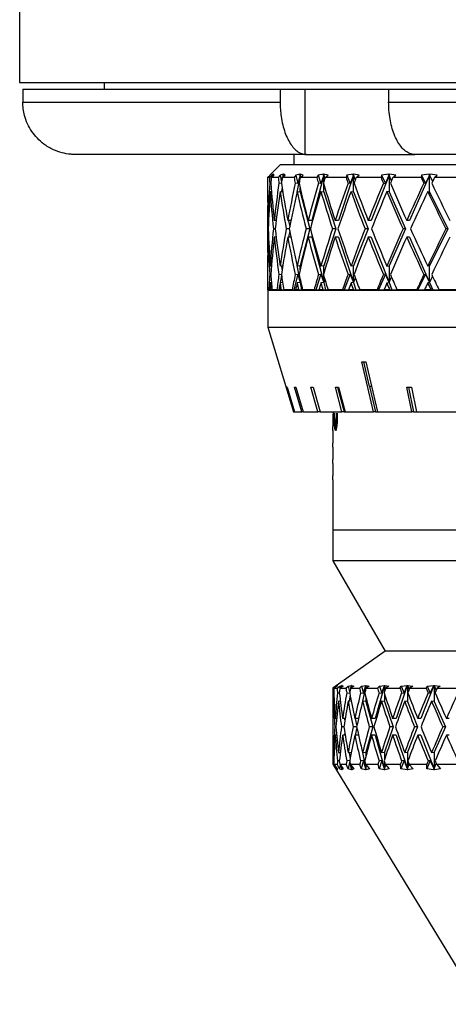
# Model space of a CAD drawing. Header units: inches. Extents: x 1.7 to 32.8, y 1.3 to 21.1.
# Tile 37 of 54: x 19.9 to 20.9, y 7.9 to 10.3. Entities that reach past the tile are written whole.
import ezdxf

# ---------------------------------------------------------------- set-up
doc = ezdxf.new("R2010")
doc.units = ezdxf.units.IN
doc.header["$MEASUREMENT"] = 0

msp = doc.modelspace()

# ---------------------------------------------------------------- linework, layer by layer
at = {"color": 7, "linetype": 'Continuous', "lineweight": 25}
for p, q in [((19.9199, 10.6614), (19.9199, 10.1544)), ((19.9199, 10.1544), (22.9199, 10.1544)), ((19.9275, 10.1384), (19.9275, 10.1074)), ((19.9275, 10.1384), (20.5438, 10.1384)), ((20.1224, 10.1544), (20.1224, 10.1384)), ((20.5438, 10.1384), (20.5438, 10.1074)), ((20.5438, 10.1384), (20.6025, 10.1384)), ((20.6025, 10.1384), (20.6025, 9.9826)), ((20.6025, 10.1384), (20.6663, 10.1384)), ((20.6663, 10.1384), (20.8036, 10.1384)), ((20.8036, 10.1384), (20.8036, 10.1074)), ((20.8036, 10.1384), (22.0363, 10.1384)), ((19.9275, 10.1074), (20.5438, 10.1074)), ((20.8036, 10.1074), (22.0363, 10.1074)), ((20.0531, 9.9824), (20.0449, 9.9826)), ((20.6068, 9.9824), (20.0531, 9.9824)), ((20.5762, 9.9824), (20.5762, 9.9584)), ((20.6025, 9.9826), (20.6068, 9.9824)), ((20.6068, 9.9824), (20.8662, 9.9824)), ((20.8662, 9.9824), (20.8623, 9.9826)), ((21.9736, 9.9824), (20.8662, 9.9824)), ((20.5449, 9.9584), (20.5199, 9.9334)), ((20.5449, 9.9584), (22.2949, 9.9584)), ((20.5137, 9.9271), (20.5196, 9.933)), ((20.5137, 9.9271), (20.5137, 9.9005)), ((20.518, 9.9271), (20.5137, 9.9271)), ((20.5235, 9.933), (20.518, 9.9271)), ((20.5196, 9.933), (20.52, 9.9334)), ((20.5225, 9.9271), (20.5289, 9.933)), ((20.539, 9.9271), (20.5225, 9.9271)), ((20.5276, 9.9349), (20.5235, 9.933)), ((20.5235, 9.933), (20.524, 9.9285)), ((20.5278, 9.9349), (20.526, 9.9331)), ((20.526, 9.9331), (20.5276, 9.9349)), ((20.526, 9.9331), (20.5278, 9.9329)), ((20.5278, 9.9329), (20.5277, 9.9319)), ((20.5289, 9.933), (20.5278, 9.9349)), ((20.5278, 9.9349), (20.5278, 9.9329)), ((20.5278, 9.932), (20.5278, 9.9329)), ((20.5278, 9.9329), (20.5278, 9.932)), ((20.5278, 9.9329), (20.5278, 9.932)), ((20.5438, 9.933), (20.539, 9.9271)), ((20.5509, 9.9349), (20.5438, 9.933)), ((20.5438, 9.933), (20.547, 9.9157)), ((20.5488, 9.9271), (20.5556, 9.933)), ((20.5771, 9.9271), (20.5488, 9.9271)), ((20.5515, 9.9349), (20.5495, 9.9331)), ((20.5495, 9.9331), (20.5509, 9.9349)), ((20.5495, 9.9331), (20.5512, 9.9329)), ((20.5512, 9.9329), (20.5504, 9.9285)), ((20.5512, 9.9329), (20.5508, 9.9289)), ((20.5515, 9.9349), (20.5512, 9.9329)), ((20.5512, 9.9292), (20.5512, 9.9329)), ((20.5512, 9.9329), (20.5516, 9.9296)), ((20.5556, 9.933), (20.5515, 9.9349)), ((20.5812, 9.933), (20.5771, 9.9271)), ((20.5911, 9.9349), (20.5812, 9.933)), ((20.5812, 9.933), (20.5864, 9.913)), ((20.5916, 9.9329), (20.5841, 9.8923)), ((20.5916, 9.9329), (20.5864, 9.913)), ((20.592, 9.9349), (20.5899, 9.9331)), ((20.5899, 9.9331), (20.5911, 9.9349)), ((20.5899, 9.9331), (20.5916, 9.9329)), ((20.592, 9.9349), (20.5916, 9.9329)), ((20.5916, 9.9252), (20.5916, 9.9329)), ((20.5916, 9.9329), (20.5926, 9.9276)), ((20.5991, 9.933), (20.592, 9.9349)), ((20.5921, 9.9271), (20.5991, 9.933)), ((20.6317, 9.9271), (20.5921, 9.9271)), ((20.6481, 9.9329), (20.6198, 9.8243)), ((20.6349, 9.933), (20.6317, 9.9271)), ((20.6474, 9.9349), (20.6349, 9.933)), ((20.6349, 9.933), (20.6415, 9.913)), ((20.6481, 9.9329), (20.6415, 9.913)), ((20.6486, 9.9349), (20.6465, 9.9331)), ((20.6465, 9.9331), (20.6474, 9.9349)), ((20.6465, 9.9331), (20.6481, 9.9329)), ((20.6486, 9.9349), (20.6481, 9.9329)), ((20.6481, 9.9162), (20.6481, 9.9329)), ((20.6481, 9.9329), (20.6504, 9.9239)), ((20.6585, 9.933), (20.6486, 9.9349)), ((20.6514, 9.9271), (20.6585, 9.933)), ((20.7016, 9.9271), (20.6514, 9.9271)), ((20.7196, 9.9329), (20.6838, 9.8243)), ((20.7038, 9.933), (20.7016, 9.9271)), ((20.7188, 9.9349), (20.7038, 9.933)), ((20.7038, 9.933), (20.7117, 9.913)), ((20.7196, 9.9329), (20.7117, 9.913)), ((20.7202, 9.9349), (20.7181, 9.9331)), ((20.7181, 9.9331), (20.7188, 9.9349)), ((20.7181, 9.9331), (20.7196, 9.9329)), ((20.7202, 9.9349), (20.7196, 9.9329)), ((20.7196, 9.8929), (20.7196, 9.9329)), ((20.7196, 9.9329), (20.7235, 9.9211)), ((20.7328, 9.933), (20.7202, 9.9349)), ((20.7257, 9.9271), (20.7328, 9.933)), ((20.7854, 9.9271), (20.7257, 9.9271)), ((20.8047, 9.9329), (20.7621, 9.8243)), ((20.7868, 9.933), (20.7854, 9.9271)), ((20.8038, 9.9349), (20.7868, 9.933)), ((20.7868, 9.933), (20.7957, 9.913)), ((20.7957, 9.913), (20.8047, 9.9329)), ((20.8055, 9.9349), (20.8035, 9.9331)), ((20.8035, 9.9331), (20.8038, 9.9349)), ((20.8047, 9.9329), (20.8035, 9.9331)), ((20.8055, 9.9349), (20.8047, 9.9329)), ((20.8047, 9.9329), (20.8047, 9.8929)), ((20.8101, 9.9192), (20.8047, 9.9329)), ((20.8205, 9.933), (20.8055, 9.9349)), ((20.8136, 9.9271), (20.8205, 9.933)), ((20.8817, 9.9271), (20.8136, 9.9271)), ((20.9018, 9.9329), (20.8533, 9.8243)), ((20.882, 9.933), (20.8817, 9.9271)), ((20.9008, 9.9349), (20.882, 9.933)), ((20.882, 9.933), (20.8919, 9.913)), ((20.9018, 9.9329), (20.8919, 9.913)), ((20.9027, 9.9349), (20.9008, 9.9331)), ((20.9008, 9.9331), (20.9008, 9.9349)), ((20.9008, 9.9331), (20.9018, 9.9329)), ((20.9027, 9.9349), (20.9018, 9.9329)), ((20.9018, 9.8929), (20.9018, 9.9329)), ((20.9018, 9.9329), (20.9087, 9.9177)), ((20.9198, 9.933), (20.9027, 9.9349)), ((20.9132, 9.9271), (20.9198, 9.933)), ((20.9884, 9.9271), (20.9132, 9.9271)), ((20.5215, 9.9135), (20.5187, 9.9138)), ((20.5468, 9.9131), (20.5408, 9.9138)), ((20.5482, 9.9045), (20.547, 9.8934)), ((20.5864, 9.913), (20.58, 9.9138)), ((20.5916, 9.8929), (20.5916, 9.9024)), ((20.6415, 9.913), (20.6355, 9.9138)), ((20.6481, 9.8929), (20.6481, 9.9114)), ((20.7117, 9.913), (20.7063, 9.9138)), ((20.791, 9.9138), (20.7957, 9.913)), ((20.8919, 9.913), (20.8879, 9.9138)), ((20.52, 9.8938), (20.5231, 9.8934)), ((20.5437, 9.8938), (20.55, 9.893)), ((20.5844, 9.8938), (20.5916, 9.8929)), ((20.5916, 9.8929), (20.6146, 9.8043)), ((20.6414, 9.8938), (20.6481, 9.8929)), ((20.6481, 9.8929), (20.6772, 9.8043)), ((20.7135, 9.8938), (20.7196, 9.8929)), ((20.7196, 9.8929), (20.7543, 9.8043)), ((20.8047, 9.8929), (20.7994, 9.8938)), ((20.8047, 9.8929), (20.8443, 9.8043)), ((20.8973, 9.8938), (20.9018, 9.8929)), ((20.9018, 9.8929), (20.9455, 9.8043)), ((20.5137, 9.8605), (20.5137, 9.7481)), ((20.5162, 9.8243), (20.5148, 9.8243)), ((20.5319, 9.8043), (20.5276, 9.8043)), ((20.5343, 9.8243), (20.5297, 9.8243)), ((20.5657, 9.8043), (20.5583, 9.8043)), ((20.5697, 9.8243), (20.562, 9.8243)), ((20.564, 9.8243), (20.5667, 9.8095)), ((20.6146, 9.8043), (20.5916, 9.7158)), ((20.6146, 9.8043), (20.6058, 9.8043)), ((20.6198, 9.8243), (20.6109, 9.8243)), ((20.6772, 9.8043), (20.6481, 9.7158)), ((20.6772, 9.8043), (20.6691, 9.8043)), ((20.6838, 9.8243), (20.6756, 9.8243)), ((20.7543, 9.8043), (20.7196, 9.7158)), ((20.7543, 9.8043), (20.747, 9.8043)), ((20.7621, 9.8243), (20.7548, 9.8243)), ((20.8443, 9.8043), (20.8047, 9.7158)), ((20.8443, 9.8043), (20.8381, 9.8043)), ((20.8533, 9.8243), (20.8469, 9.8243)), ((20.9455, 9.8043), (20.9018, 9.7158)), ((20.9455, 9.8043), (20.9404, 9.8043)), ((20.5162, 9.7843), (20.5148, 9.7843)), ((20.5343, 9.7843), (20.5297, 9.7843)), ((20.5697, 9.7843), (20.562, 9.7843)), ((20.5667, 9.7992), (20.564, 9.7843)), ((20.6198, 9.7843), (20.6109, 9.7843)), ((20.6198, 9.7843), (20.6481, 9.6758)), ((20.6838, 9.7843), (20.6756, 9.7843)), ((20.6838, 9.7843), (20.7196, 9.6758)), ((20.7621, 9.7843), (20.7548, 9.7843)), ((20.7621, 9.7843), (20.8047, 9.6758)), ((20.8533, 9.7843), (20.8469, 9.7843)), ((20.8533, 9.7843), (20.9018, 9.6758)), ((20.5231, 9.7152), (20.52, 9.7148)), ((20.55, 9.7156), (20.5437, 9.7148)), ((20.547, 9.7152), (20.5482, 9.7042)), ((20.5841, 9.7164), (20.5916, 9.6758)), ((20.5916, 9.7158), (20.5844, 9.7148)), ((20.5916, 9.7062), (20.5916, 9.7158)), ((20.6481, 9.7158), (20.6414, 9.7148)), ((20.6481, 9.6972), (20.6481, 9.7158)), ((20.7196, 9.7158), (20.7135, 9.7148)), ((20.7196, 9.6758), (20.7196, 9.7158)), ((20.7994, 9.7148), (20.8047, 9.7158)), ((20.8047, 9.7158), (20.8047, 9.6758)), ((20.9018, 9.7158), (20.8973, 9.7148)), ((20.9018, 9.6758), (20.9018, 9.7158)), ((20.5137, 9.7081), (20.5137, 9.6816)), ((20.5187, 9.6948), (20.5215, 9.6952)), ((20.547, 9.693), (20.5406, 9.6584)), ((20.5408, 9.6948), (20.5468, 9.6956)), ((20.5864, 9.6957), (20.5767, 9.6584)), ((20.58, 9.6948), (20.5864, 9.6957)), ((20.5864, 9.6957), (20.5916, 9.6758)), ((20.6415, 9.6957), (20.6292, 9.6584)), ((20.6355, 9.6948), (20.6415, 9.6957)), ((20.6415, 9.6957), (20.6481, 9.6758)), ((20.6481, 9.6758), (20.6481, 9.6925)), ((20.7117, 9.6957), (20.6971, 9.6584)), ((20.7063, 9.6948), (20.7117, 9.6957)), ((20.7117, 9.6957), (20.7196, 9.6758)), ((20.7235, 9.6875), (20.7196, 9.6758)), ((20.7957, 9.6957), (20.779, 9.6584)), ((20.7957, 9.6957), (20.791, 9.6948)), ((20.8047, 9.6758), (20.7957, 9.6957)), ((20.8047, 9.6758), (20.8101, 9.6895)), ((20.8919, 9.6957), (20.8735, 9.6584)), ((20.8879, 9.6948), (20.8919, 9.6957)), ((20.8919, 9.6957), (20.9018, 9.6758)), ((20.9087, 9.691), (20.9018, 9.6758)), ((20.523, 9.6752), (20.52, 9.6748)), ((20.5498, 9.6756), (20.5437, 9.6748)), ((20.5916, 9.6758), (20.5844, 9.6748)), ((20.5916, 9.6758), (20.5916, 9.6835)), ((20.5924, 9.6801), (20.5916, 9.6758)), ((20.5916, 9.6758), (20.5948, 9.6584)), ((20.6481, 9.6758), (20.6414, 9.6748)), ((20.6504, 9.6847), (20.6481, 9.6758)), ((20.6481, 9.6758), (20.6526, 9.6584)), ((20.7196, 9.6758), (20.7135, 9.6748)), ((20.7196, 9.6758), (20.7253, 9.6584)), ((20.7994, 9.6748), (20.8047, 9.6758)), ((20.8047, 9.6758), (20.8115, 9.6584)), ((20.9018, 9.6758), (20.8973, 9.6748)), ((20.9018, 9.6758), (20.9096, 9.6584)), ((20.5168, 9.6584), (20.5138, 9.6584)), ((20.5139, 9.6574), (20.5139, 9.5694)), ((20.5139, 9.6574), (22.3259, 9.6574)), ((20.5168, 9.6584), (20.519, 9.6584)), ((20.5212, 9.6584), (20.519, 9.6584)), ((20.5212, 9.6584), (20.5245, 9.6584)), ((20.5359, 9.6584), (20.5245, 9.6584)), ((20.5359, 9.6584), (20.5406, 9.6584)), ((20.5406, 9.6584), (20.5413, 9.6584)), ((20.5462, 9.6584), (20.5413, 9.6584)), ((20.5462, 9.6584), (20.5526, 9.6584)), ((20.5723, 9.6584), (20.5526, 9.6584)), ((20.5723, 9.6584), (20.5767, 9.6584)), ((20.5767, 9.6584), (20.5808, 9.6584)), ((20.5881, 9.6584), (20.5808, 9.6584)), ((20.5881, 9.6584), (20.5948, 9.6584)), ((20.5948, 9.6584), (20.5976, 9.6584)), ((20.6251, 9.6584), (20.5976, 9.6584)), ((20.6074, 9.6584), (20.6074, 9.6574)), ((20.6251, 9.6584), (20.6292, 9.6584)), ((20.6292, 9.6584), (20.6365, 9.6584)), ((20.6463, 9.6584), (20.6365, 9.6584)), ((20.6463, 9.6584), (20.6526, 9.6584)), ((20.6526, 9.6584), (20.6586, 9.6584)), ((20.6935, 9.6584), (20.6586, 9.6584)), ((20.6935, 9.6584), (20.6971, 9.6584)), ((20.6971, 9.6584), (20.7076, 9.6584)), ((20.7195, 9.6584), (20.7076, 9.6584)), ((20.7195, 9.6584), (20.7253, 9.6584)), ((20.7253, 9.6584), (20.7344, 9.6584)), ((20.7759, 9.6584), (20.7344, 9.6584)), ((20.7759, 9.6584), (20.779, 9.6584)), ((20.779, 9.6584), (20.7925, 9.6584)), ((20.8063, 9.6584), (20.7925, 9.6584)), ((20.8063, 9.6584), (20.8115, 9.6584)), ((20.8115, 9.6584), (20.8236, 9.6584)), ((20.8709, 9.6584), (20.8236, 9.6584)), ((20.8709, 9.6584), (20.8735, 9.6584)), ((20.8735, 9.6584), (20.8896, 9.6584)), ((20.9051, 9.6584), (20.8896, 9.6584)), ((20.9051, 9.6584), (20.9096, 9.6584)), ((20.9096, 9.6584), (20.9244, 9.6584)), ((20.9766, 9.6584), (20.9244, 9.6584)), ((20.5139, 9.5694), (20.5759, 9.3661)), ((20.5139, 9.5694), (22.3259, 9.5694)), ((20.7674, 9.3661), (20.7393, 9.4861)), ((20.7433, 9.486), (20.7571, 9.4273)), ((20.749, 9.4861), (20.777, 9.3661)), ((20.7627, 9.4273), (20.7571, 9.4273)), ((20.7579, 9.4273), (20.7722, 9.3661)), ((20.5774, 9.3661), (20.5592, 9.4258)), ((20.5602, 9.4258), (20.5784, 9.3661)), ((20.5955, 9.3661), (20.5778, 9.4258)), ((20.5811, 9.4258), (20.5989, 9.3661)), ((20.6339, 9.3661), (20.617, 9.4258)), ((20.6226, 9.4258), (20.6395, 9.3661)), ((20.6917, 9.3661), (20.6761, 9.4258)), ((20.6814, 9.4258), (20.6971, 9.3661)), ((20.6838, 9.4258), (20.6994, 9.3661)), ((20.8592, 9.3661), (20.8472, 9.4258)), ((20.8513, 9.4258), (20.8633, 9.3661)), ((20.8585, 9.4258), (20.8705, 9.3661)), ((20.5759, 9.3661), (20.5774, 9.3661)), ((20.5784, 9.3661), (20.5774, 9.3661)), ((20.5784, 9.3661), (20.5955, 9.3661)), ((20.5989, 9.3661), (20.5955, 9.3661)), ((20.5989, 9.3661), (20.6339, 9.3661)), ((20.6395, 9.3661), (20.6339, 9.3661)), ((20.6395, 9.3661), (20.6917, 9.3661)), ((20.6699, 9.3607), (20.6699, 9.3312)), ((20.6719, 9.3607), (20.6699, 9.3607)), ((20.6719, 9.3607), (20.6719, 9.3661)), ((20.6789, 9.3435), (20.6794, 9.3633)), ((20.6971, 9.3661), (20.6917, 9.3661)), ((20.6971, 9.3661), (20.6994, 9.3661)), ((20.6994, 9.3661), (20.7674, 9.3661)), ((20.7722, 9.3661), (20.7674, 9.3661)), ((20.7722, 9.3661), (20.777, 9.3661)), ((20.777, 9.3661), (20.8592, 9.3661)), ((20.8633, 9.3661), (20.8592, 9.3661)), ((20.8633, 9.3661), (20.8705, 9.3661)), ((20.8705, 9.3661), (20.9648, 9.3661)), ((20.6809, 9.3435), (20.6789, 9.3435)), ((20.6703, 9.3312), (20.6699, 9.3312)), ((20.6699, 9.3214), (20.6699, 9.2918)), ((20.6703, 9.3214), (20.6699, 9.3214)), ((20.6703, 9.3214), (20.6703, 9.3312)), ((20.6785, 9.33), (20.6765, 9.33)), ((20.6785, 9.33), (20.6791, 9.3308)), ((20.6703, 9.2918), (20.6699, 9.2918)), ((20.6703, 9.282), (20.6703, 9.2918)), ((20.6699, 9.282), (20.6699, 9.2525)), ((20.6703, 9.282), (20.6699, 9.282)), ((20.6703, 9.2525), (20.6699, 9.2525)), ((20.6699, 9.2426), (20.6699, 9.2131)), ((20.6703, 9.2426), (20.6699, 9.2426)), ((20.6703, 9.2426), (20.6703, 9.2525)), ((20.6703, 9.2131), (20.6699, 9.2131)), ((20.6699, 9.2033), (20.6699, 9.0834)), ((20.6703, 9.2033), (20.6699, 9.2033)), ((20.6703, 9.2033), (20.6703, 9.2131)), ((20.6699, 9.0834), (20.6699, 9.0099)), ((21.2951, 9.0834), (20.6699, 9.0834)), ((20.6699, 9.0099), (20.7949, 8.7934)), ((21.3264, 9.0099), (20.6699, 9.0099)), ((20.7956, 8.7934), (20.6699, 8.7054)), ((21.3264, 8.7934), (20.7949, 8.7934)), ((20.6699, 8.7054), (20.6699, 8.6324)), ((20.6699, 8.7054), (20.6705, 8.7054)), ((20.6705, 8.7054), (20.6773, 8.7102)), ((20.6799, 8.7102), (20.6728, 8.7054)), ((20.6728, 8.7054), (20.68, 8.7054)), ((20.6773, 8.7102), (20.6798, 8.7113)), ((20.6773, 8.7102), (20.6774, 8.7085)), ((20.6798, 8.7113), (20.6797, 8.7101)), ((20.6798, 8.7113), (20.6799, 8.7114)), ((20.6801, 8.7114), (20.6799, 8.7113)), ((20.6799, 8.7114), (20.6801, 8.7114)), ((20.6799, 8.7114), (20.6799, 8.7114)), ((20.6799, 8.7102), (20.6799, 8.7114)), ((20.6799, 8.7113), (20.6799, 8.7102)), ((20.68, 8.7054), (20.6863, 8.7102)), ((20.6863, 8.7102), (20.6914, 8.7113)), ((20.6863, 8.7102), (20.687, 8.7054)), ((20.6943, 8.7102), (20.6869, 8.7054)), ((20.6869, 8.7054), (20.7012, 8.7054)), ((20.6909, 8.708), (20.6914, 8.7113)), ((20.6915, 8.7114), (20.6913, 8.7082)), ((20.6914, 8.7113), (20.6915, 8.7114)), ((20.6915, 8.7114), (20.6916, 8.7114)), ((20.6916, 8.7114), (20.6919, 8.7114)), ((20.6916, 8.7114), (20.6916, 8.7085)), ((20.6919, 8.7114), (20.6917, 8.7113)), ((20.6917, 8.7113), (20.6943, 8.7102)), ((20.6919, 8.7087), (20.6917, 8.7113)), ((20.7012, 8.7054), (20.7069, 8.7102)), ((20.7069, 8.7102), (20.7144, 8.7113)), ((20.7069, 8.7102), (20.7103, 8.694)), ((20.7201, 8.7102), (20.7125, 8.7054)), ((20.7125, 8.7054), (20.7338, 8.7054)), ((20.7132, 8.7059), (20.7144, 8.7113)), ((20.7145, 8.7114), (20.7138, 8.7062)), ((20.7144, 8.7113), (20.7145, 8.7114)), ((20.7145, 8.7114), (20.7148, 8.7114)), ((20.7148, 8.7114), (20.7151, 8.7114)), ((20.7148, 8.7114), (20.7148, 8.7068)), ((20.7151, 8.7114), (20.715, 8.7113)), ((20.715, 8.7113), (20.7201, 8.7102)), ((20.7156, 8.7073), (20.715, 8.7113)), ((20.7338, 8.7054), (20.7387, 8.7102)), ((20.7487, 8.7114), (20.7366, 8.6545)), ((20.7387, 8.7102), (20.7486, 8.7113)), ((20.7387, 8.7102), (20.7435, 8.6931)), ((20.7435, 8.6931), (20.7486, 8.7113)), ((20.7486, 8.7113), (20.7487, 8.7114)), ((20.7487, 8.7114), (20.749, 8.7114)), ((20.749, 8.7114), (20.7495, 8.7114)), ((20.749, 8.7114), (20.749, 8.7045)), ((20.7569, 8.7102), (20.7493, 8.7054)), ((20.7493, 8.7054), (20.7771, 8.7054)), ((20.7495, 8.7114), (20.7494, 8.7113)), ((20.7494, 8.7113), (20.7569, 8.7102)), ((20.7505, 8.7062), (20.7494, 8.7113)), ((20.7935, 8.7114), (20.7715, 8.6324)), ((20.7771, 8.7054), (20.7813, 8.7102)), ((20.7813, 8.7102), (20.7933, 8.7113)), ((20.7813, 8.7102), (20.7871, 8.6931)), ((20.7871, 8.6931), (20.7933, 8.7113)), ((20.7933, 8.7113), (20.7935, 8.7114)), ((20.7935, 8.7114), (20.7939, 8.7114)), ((20.7939, 8.7114), (20.7945, 8.7114)), ((20.7939, 8.7114), (20.7939, 8.6969)), ((20.7945, 8.7114), (20.7944, 8.7113)), ((20.7944, 8.7113), (20.8042, 8.7102)), ((20.7963, 8.7044), (20.7944, 8.7113)), ((20.8042, 8.7102), (20.7966, 8.7054)), ((20.7966, 8.7054), (20.8306, 8.7054)), ((20.8481, 8.7114), (20.8213, 8.6324)), ((20.8306, 8.7054), (20.8339, 8.7102)), ((20.8339, 8.7102), (20.848, 8.7113)), ((20.8339, 8.7102), (20.8407, 8.6931)), ((20.8407, 8.6931), (20.848, 8.7113)), ((20.848, 8.7113), (20.8481, 8.7114)), ((20.8481, 8.7114), (20.8486, 8.7114)), ((20.8486, 8.7114), (20.8493, 8.7114)), ((20.8486, 8.7114), (20.8486, 8.673)), ((20.8493, 8.7114), (20.8492, 8.7113)), ((20.8492, 8.7113), (20.8613, 8.7102)), ((20.8525, 8.7018), (20.8492, 8.7113)), ((20.8613, 8.7102), (20.8538, 8.7054)), ((20.8538, 8.7054), (20.8934, 8.7054)), ((20.9117, 8.7114), (20.8805, 8.6324)), ((20.8934, 8.7054), (20.8958, 8.7102)), ((20.8958, 8.7102), (20.9116, 8.7113)), ((20.8958, 8.7102), (20.9034, 8.6931)), ((20.9034, 8.6931), (20.9116, 8.7113)), ((20.9116, 8.7113), (20.9117, 8.7114)), ((20.9117, 8.7114), (20.9124, 8.7114)), ((20.9124, 8.7114), (20.9131, 8.7114)), ((20.9124, 8.7114), (20.9124, 8.673)), ((20.9131, 8.7114), (20.9131, 8.7113)), ((20.9131, 8.7113), (20.9271, 8.7102)), ((20.9176, 8.6999), (20.9131, 8.7113)), ((20.9271, 8.7102), (20.9199, 8.7054)), ((20.9199, 8.7054), (20.9645, 8.7054)), ((20.6722, 8.6938), (20.6708, 8.694)), ((20.6714, 8.674), (20.6732, 8.6738)), ((20.6811, 8.694), (20.6855, 8.6935)), ((20.688, 8.6734), (20.6832, 8.674)), ((20.7032, 8.694), (20.7105, 8.6931)), ((20.7143, 8.6731), (20.7067, 8.674)), ((20.7113, 8.6888), (20.7091, 8.6737)), ((20.7365, 8.694), (20.7435, 8.6931)), ((20.749, 8.673), (20.7413, 8.674)), ((20.749, 8.6833), (20.749, 8.673)), ((20.749, 8.673), (20.7659, 8.6124)), ((20.7806, 8.694), (20.7871, 8.6931)), ((20.7939, 8.673), (20.7867, 8.674)), ((20.7939, 8.691), (20.7939, 8.673)), ((20.7939, 8.673), (20.8145, 8.6124)), ((20.8348, 8.694), (20.8407, 8.6931)), ((20.8486, 8.673), (20.8421, 8.674)), ((20.8486, 8.673), (20.8726, 8.6124)), ((20.8982, 8.694), (20.9034, 8.6931)), ((20.9124, 8.673), (20.9065, 8.674)), ((20.9124, 8.673), (20.9394, 8.6124)), ((20.6703, 8.6324), (20.6699, 8.6324)), ((20.6791, 8.6324), (20.6759, 8.6324)), ((20.6996, 8.6324), (20.6935, 8.6324)), ((20.6975, 8.6324), (20.6985, 8.6253)), ((20.7314, 8.6324), (20.7226, 8.6324)), ((20.7234, 8.6324), (20.7273, 8.614)), ((20.7715, 8.6324), (20.7627, 8.6324)), ((20.8213, 8.6324), (20.8132, 8.6324)), ((20.8805, 8.6324), (20.8732, 8.6324)), ((20.9483, 8.6324), (20.9419, 8.6324)), ((20.6774, 8.6124), (20.6745, 8.6124)), ((20.6965, 8.6124), (20.6907, 8.6124)), ((20.7269, 8.6124), (20.7184, 8.6124)), ((20.7273, 8.6107), (20.7234, 8.5924)), ((20.7659, 8.6124), (20.749, 8.5518)), ((20.7659, 8.6124), (20.7572, 8.6124)), ((20.8145, 8.6124), (20.7939, 8.5518)), ((20.8145, 8.6124), (20.8065, 8.6124)), ((20.8726, 8.6124), (20.8486, 8.5518)), ((20.8726, 8.6124), (20.8654, 8.6124)), ((20.9394, 8.6124), (20.9124, 8.5518)), ((20.9394, 8.6124), (20.933, 8.6124)), ((20.6699, 8.5924), (20.6699, 8.5234)), ((20.6703, 8.5924), (20.6699, 8.5924)), ((20.6791, 8.5924), (20.6759, 8.5924)), ((20.6996, 8.5924), (20.6935, 8.5924)), ((20.6985, 8.5995), (20.6975, 8.5924)), ((20.7314, 8.5924), (20.7226, 8.5924)), ((20.7715, 8.5924), (20.7627, 8.5924)), ((20.7715, 8.5924), (20.7939, 8.5118)), ((20.8213, 8.5924), (20.8132, 8.5924)), ((20.8213, 8.5924), (20.8486, 8.5118)), ((20.8805, 8.5924), (20.8732, 8.5924)), ((20.8805, 8.5924), (20.9124, 8.5118)), ((20.9483, 8.5924), (20.9419, 8.5924)), ((20.7366, 8.5703), (20.749, 8.5118)), ((20.6708, 8.5308), (20.6722, 8.531)), ((20.6732, 8.551), (20.6714, 8.5508)), ((20.6855, 8.5313), (20.6811, 8.5308)), ((20.6832, 8.5508), (20.688, 8.5514)), ((20.7105, 8.5317), (20.7032, 8.5308)), ((20.7103, 8.5308), (20.7064, 8.5123)), ((20.7067, 8.5508), (20.7143, 8.5517)), ((20.7091, 8.5511), (20.7113, 8.536)), ((20.7435, 8.5317), (20.7365, 8.5308)), ((20.7435, 8.5317), (20.7381, 8.5123)), ((20.7413, 8.5508), (20.749, 8.5518)), ((20.749, 8.5118), (20.7435, 8.5317)), ((20.749, 8.5518), (20.749, 8.5414)), ((20.7871, 8.5317), (20.7805, 8.5123)), ((20.7871, 8.5317), (20.7806, 8.5308)), ((20.7867, 8.5508), (20.7939, 8.5518)), ((20.7939, 8.5118), (20.7871, 8.5317)), ((20.7939, 8.5518), (20.7939, 8.5338)), ((20.8407, 8.5317), (20.833, 8.5123)), ((20.8407, 8.5317), (20.8348, 8.5308)), ((20.8486, 8.5118), (20.8407, 8.5317)), ((20.8421, 8.5508), (20.8486, 8.5518)), ((20.8486, 8.5518), (20.8486, 8.5118)), ((20.9034, 8.5317), (20.8948, 8.5123)), ((20.9034, 8.5317), (20.8982, 8.5308)), ((20.9124, 8.5118), (20.9034, 8.5317)), ((20.9065, 8.5508), (20.9124, 8.5518)), ((20.9124, 8.5518), (20.9124, 8.5118)), ((20.6699, 8.5234), (21.0199, 7.9484)), ((20.6699, 8.5234), (20.6706, 8.5234)), ((20.6771, 8.5123), (20.6706, 8.5234)), ((20.6726, 8.5234), (20.6799, 8.5123)), ((20.6726, 8.5234), (20.6804, 8.5234)), ((20.6774, 8.5162), (20.6771, 8.5123)), ((20.6798, 8.5095), (20.6771, 8.5123)), ((20.6786, 8.5116), (20.6798, 8.5095)), ((20.6799, 8.5095), (20.6786, 8.5116)), ((20.6799, 8.5123), (20.6799, 8.5095)), ((20.6799, 8.5123), (20.6799, 8.5118)), ((20.6859, 8.5123), (20.6804, 8.5234)), ((20.6873, 8.522), (20.6859, 8.5123)), ((20.6913, 8.5095), (20.6859, 8.5123)), ((20.6864, 8.5234), (20.6945, 8.5123)), ((20.6864, 8.5234), (20.7019, 8.5234)), ((20.6903, 8.5116), (20.6916, 8.5118)), ((20.6903, 8.5116), (20.6913, 8.5095)), ((20.6918, 8.5095), (20.6903, 8.5116)), ((20.6916, 8.5118), (20.6908, 8.5173)), ((20.6913, 8.5167), (20.6916, 8.5118)), ((20.6916, 8.5162), (20.6916, 8.5118)), ((20.6916, 8.5118), (20.6919, 8.5158)), ((20.6916, 8.5118), (20.6918, 8.5095)), ((20.6945, 8.5123), (20.6918, 8.5095)), ((20.7064, 8.5123), (20.7019, 8.5234)), ((20.7143, 8.5095), (20.7064, 8.5123)), ((20.7117, 8.5234), (20.7204, 8.5123)), ((20.7117, 8.5234), (20.7347, 8.5234)), ((20.7148, 8.5118), (20.7125, 8.5224)), ((20.7134, 8.5212), (20.7148, 8.5118)), ((20.7135, 8.5116), (20.7148, 8.5118)), ((20.7135, 8.5116), (20.7143, 8.5095)), ((20.7151, 8.5095), (20.7135, 8.5116)), ((20.7148, 8.5195), (20.7148, 8.5118)), ((20.7148, 8.5118), (20.7157, 8.5183)), ((20.7148, 8.5118), (20.7151, 8.5095)), ((20.7204, 8.5123), (20.7151, 8.5095)), ((20.7381, 8.5123), (20.7347, 8.5234)), ((20.7484, 8.5095), (20.7381, 8.5123)), ((20.7478, 8.5116), (20.749, 8.5118)), ((20.7478, 8.5116), (20.7484, 8.5095)), ((20.7495, 8.5095), (20.7478, 8.5116)), ((20.7482, 8.5234), (20.7574, 8.5123)), ((20.7482, 8.5234), (20.7783, 8.5234)), ((20.749, 8.5224), (20.749, 8.5118)), ((20.749, 8.5118), (20.7509, 8.5202)), ((20.749, 8.5118), (20.7495, 8.5095)), ((20.7574, 8.5123), (20.7495, 8.5095)), ((20.7805, 8.5123), (20.7783, 8.5234)), ((20.7931, 8.5095), (20.7805, 8.5123)), ((20.7928, 8.5116), (20.7939, 8.5118)), ((20.7928, 8.5116), (20.7931, 8.5095)), ((20.7945, 8.5095), (20.7928, 8.5116)), ((20.7939, 8.5279), (20.7939, 8.5118)), ((20.7939, 8.5118), (20.7967, 8.5218)), ((20.7939, 8.5118), (20.7945, 8.5095)), ((20.8049, 8.5123), (20.7945, 8.5095)), ((20.7954, 8.5234), (20.8049, 8.5123)), ((20.7954, 8.5234), (20.8321, 8.5234)), ((20.833, 8.5123), (20.8321, 8.5234)), ((20.8477, 8.5095), (20.833, 8.5123)), ((20.8476, 8.5116), (20.8486, 8.5118)), ((20.8476, 8.5116), (20.8477, 8.5095)), ((20.8494, 8.5095), (20.8476, 8.5116)), ((20.8486, 8.5118), (20.8525, 8.5231)), ((20.8486, 8.5118), (20.8494, 8.5095)), ((20.862, 8.5123), (20.8494, 8.5095)), ((20.8523, 8.5234), (20.862, 8.5123)), ((20.8523, 8.5234), (20.8951, 8.5234)), ((20.8948, 8.5123), (20.8951, 8.5234)), ((20.9114, 8.5095), (20.8948, 8.5123)), ((20.9114, 8.5116), (20.9124, 8.5118)), ((20.9114, 8.5116), (20.9114, 8.5095)), ((20.9133, 8.5095), (20.9114, 8.5116)), ((20.9124, 8.5118), (20.9176, 8.5249)), ((20.9124, 8.5118), (20.9133, 8.5095)), ((20.928, 8.5123), (20.9133, 8.5095)), ((20.9182, 8.5234), (20.928, 8.5123)), ((20.9182, 8.5234), (20.9664, 8.5234))]:
    msp.add_line(p, q, dxfattribs=at)
for centre, major_axis, ratio, start_param, end_param in [((21.4199, 9.7843), (-0.247, 1.5636), 0.557643, 1.391831, 1.400347), ((21.4199, 9.7843), (0.0658, 1.5692), 0.575992, 1.503858, 1.512375), ((21.4199, 9.7843), (-0.4044, 1.5554), 0.521407, 1.344956, 1.353472), ((21.4199, 9.7843), (0.247, 1.5636), 0.557643, 1.567557, 1.576073), ((21.4199, 9.7843), (-0.533, 1.5493), 0.473074, 1.318352, 1.326868), ((21.4199, 9.7843), (0.4044, 1.5554), 0.521407, 1.614432, 1.622948), ((21.4199, 9.7843), (-0.6354, 1.5471), 0.417694, 1.309801, 1.318317), ((21.4199, 9.7843), (0.533, 1.5493), 0.473074, 1.641036, 1.649552), ((21.4199, 9.7843), (-0.7161, 1.5485), 0.358696, 1.315319, 1.323835), ((21.4199, 9.7843), (0.6354, 1.5471), 0.417694, 1.649587, 1.658103), ((21.4199, 9.7843), (-0.7792, 1.5524), 0.298113, 1.331167, 1.339683), ((21.4199, 9.7843), (0.7161, 1.5485), 0.358696, 1.644069, 1.652585), ((21.4199, 9.7843), (-0.8277, 1.5574), 0.237038, 1.354381, 1.362897), ((21.4199, 9.7843), (0.7792, 1.5524), 0.298113, 1.628221, 1.636737), ((21.4199, 9.8243), (-0.0658, 1.5692), 0.575992, 1.498075, 1.546632), ((21.4199, 9.8243), (0.0658, 1.5692), 0.575992, 1.537921, 1.594961), ((21.4199, 9.8243), (-0.247, 1.5636), 0.557643, 1.425893, 1.482933), ((21.4199, 9.8243), (0.247, 1.5636), 0.557643, 1.601619, 1.65866), ((21.4199, 9.8243), (-0.4044, 1.5554), 0.521407, 1.379018, 1.436059), ((21.4199, 9.8243), (0.4044, 1.5554), 0.521407, 1.648494, 1.705534), ((21.4199, 9.8243), (-0.533, 1.5493), 0.473074, 1.352414, 1.409454), ((21.4199, 9.8243), (0.533, 1.5493), 0.473074, 1.675098, 1.732138), ((21.4199, 9.8243), (-0.6354, 1.5471), 0.417694, 1.343863, 1.400903), ((21.4199, 9.8243), (0.6354, 1.5471), 0.417694, 1.683649, 1.74069), ((21.4199, 9.8243), (-0.7161, 1.5485), 0.358696, 1.349381, 1.406421), ((21.4199, 9.8243), (0.7161, 1.5485), 0.358696, 1.678131, 1.735172), ((21.4199, 9.8243), (-0.7792, 1.5524), 0.298113, 1.365229, 1.422269), ((21.4199, 9.8243), (0.7792, 1.5524), 0.298113, 1.662283, 1.719324), ((21.4199, 9.8243), (-0.8277, 1.5574), 0.237038, 1.388443, 1.445483), ((21.4199, 9.7843), (0.0658, 1.5692), 0.575992, 1.525148, 1.582219), ((21.4199, 9.7843), (-0.247, 1.5636), 0.557643, 1.41312, 1.470191), ((21.4199, 9.7843), (0.247, 1.5636), 0.557643, 1.588846, 1.645918), ((21.4199, 9.7843), (-0.4044, 1.5554), 0.521407, 1.366245, 1.423317), ((21.4199, 9.7843), (0.4044, 1.5554), 0.521407, 1.635721, 1.692792), ((21.4199, 9.7843), (-0.533, 1.5493), 0.473074, 1.339641, 1.396712), ((21.4199, 9.7843), (0.533, 1.5493), 0.473074, 1.662325, 1.719397), ((21.4199, 9.7843), (-0.6354, 1.5471), 0.417694, 1.33109, 1.388161), ((21.4199, 9.7843), (0.6354, 1.5471), 0.417694, 1.670876, 1.727948), ((21.4199, 9.7843), (-0.7161, 1.5485), 0.358696, 1.336608, 1.393679), ((21.4199, 9.7843), (0.7161, 1.5485), 0.358696, 1.665358, 1.72243), ((21.4199, 9.7843), (-0.7792, 1.5524), 0.298113, 1.352456, 1.409527), ((21.4199, 9.7843), (0.7792, 1.5524), 0.298113, 1.64951, 1.706582), ((21.4199, 9.7843), (-0.8277, 1.5574), 0.237038, 1.37567, 1.432741), ((21.4199, 9.8243), (-0.0658, 1.5692), 0.575992, 1.559374, 1.616445), ((21.4199, 9.8243), (0.247, 1.5636), 0.557643, 1.671401, 1.728473), ((21.4199, 9.8243), (-0.247, 1.5636), 0.557643, 1.495675, 1.552746), ((21.4199, 9.8243), (0.4044, 1.5554), 0.521407, 1.718276, 1.775347), ((21.4199, 9.8243), (-0.4044, 1.5554), 0.521407, 1.4488, 1.505872), ((21.4199, 9.8243), (0.533, 1.5493), 0.473074, 1.74488, 1.801952), ((21.4199, 9.8243), (-0.533, 1.5493), 0.473074, 1.422196, 1.479267), ((21.4199, 9.8243), (0.6354, 1.5471), 0.417694, 1.753431, 1.810503), ((21.4199, 9.8243), (-0.6354, 1.5471), 0.417694, 1.413645, 1.470716), ((21.4199, 9.8243), (0.7161, 1.5485), 0.358696, 1.747913, 1.804985), ((21.4199, 9.8243), (-0.7161, 1.5485), 0.358696, 1.419163, 1.476234), ((21.4199, 9.8243), (0.7792, 1.5524), 0.298113, 1.732065, 1.789137), ((21.4199, 9.8243), (-0.7792, 1.5524), 0.298113, 1.435011, 1.492082), ((21.4199, 9.8243), (0.8277, 1.5574), 0.237038, 1.708851, 1.765923), ((21.4199, 9.7843), (0.0658, 1.5692), 0.575992, 1.594961, 1.643518), ((21.4199, 9.7843), (-0.0658, 1.5692), 0.575992, 1.546632, 1.603672), ((21.4199, 9.7843), (0.247, 1.5636), 0.557643, 1.65866, 1.7157), ((21.4199, 9.7843), (-0.247, 1.5636), 0.557643, 1.482933, 1.539973), ((21.4199, 9.7843), (0.4044, 1.5554), 0.521407, 1.705534, 1.762574), ((21.4199, 9.7843), (-0.4044, 1.5554), 0.521407, 1.436059, 1.493099), ((21.4199, 9.7843), (0.533, 1.5493), 0.473074, 1.732138, 1.789179), ((21.4199, 9.7843), (-0.533, 1.5493), 0.473074, 1.409454, 1.466494), ((21.4199, 9.7843), (0.6354, 1.5471), 0.417694, 1.74069, 1.79773), ((21.4199, 9.7843), (-0.6354, 1.5471), 0.417694, 1.400903, 1.457943), ((21.4199, 9.7843), (0.7161, 1.5485), 0.358696, 1.735172, 1.792212), ((21.4199, 9.7843), (-0.7161, 1.5485), 0.358696, 1.406421, 1.463461), ((21.4199, 9.7843), (0.7792, 1.5524), 0.298113, 1.719324, 1.776364), ((21.4199, 9.7843), (-0.7792, 1.5524), 0.298113, 1.422269, 1.479309), ((21.4199, 9.7843), (0.8277, 1.5574), 0.237038, 1.696109, 1.75315), ((21.4199, 9.8243), (0.247, 1.5636), 0.557643, 1.741246, 1.764578), ((21.4199, 9.8243), (-0.0658, 1.5692), 0.575992, 1.629218, 1.652551), ((21.4199, 9.8243), (0.4044, 1.5554), 0.521407, 1.78812, 1.811453), ((21.4199, 9.8243), (-0.247, 1.5636), 0.557643, 1.565519, 1.588852), ((21.4199, 9.8243), (0.533, 1.5493), 0.473074, 1.814725, 1.838057), ((21.4199, 9.8243), (-0.4044, 1.5554), 0.521407, 1.518645, 1.541977), ((21.4199, 9.8243), (0.6354, 1.5471), 0.417694, 1.823276, 1.846608), ((21.4199, 9.8243), (-0.533, 1.5493), 0.473074, 1.49204, 1.515373), ((21.4199, 9.8243), (0.7161, 1.5485), 0.358696, 1.817758, 1.84109), ((21.4199, 9.8243), (-0.6354, 1.5471), 0.417694, 1.483489, 1.506822), ((21.4199, 9.8243), (0.7792, 1.5524), 0.298113, 1.80191, 1.825242), ((21.4199, 9.8243), (-0.7161, 1.5485), 0.358696, 1.489007, 1.51234), ((21.4199, 9.8243), (0.8277, 1.5574), 0.237038, 1.778696, 1.802028), ((21.4199, 9.8243), (-0.7792, 1.5524), 0.298113, 1.504855, 1.528188), ((21.4199, 9.8243), (0.1227, 1.5681), 0.572604, 1.706658, 1.721507), ((21.4199, 9.7843), (0.247, 1.5636), 0.557643, 1.728473, 1.738984), ((21.4199, 9.7843), (-0.0658, 1.5692), 0.575992, 1.616445, 1.626956), ((21.4199, 9.7843), (0.4044, 1.5554), 0.521407, 1.775347, 1.785858), ((21.4199, 9.7843), (-0.247, 1.5636), 0.557643, 1.552746, 1.563257), ((21.4199, 9.7843), (0.533, 1.5493), 0.473074, 1.801952, 1.812463), ((21.4199, 9.7843), (-0.4044, 1.5554), 0.521407, 1.505872, 1.516383), ((21.4199, 9.7843), (0.6354, 1.5471), 0.417694, 1.810503, 1.821014), ((21.4199, 9.7843), (-0.533, 1.5493), 0.473074, 1.479267, 1.489778), ((21.4199, 9.7843), (0.7161, 1.5485), 0.358696, 1.804985, 1.815496), ((21.4199, 9.7843), (-0.6354, 1.5471), 0.417694, 1.470716, 1.481227), ((21.4199, 9.7843), (0.7792, 1.5524), 0.298113, 1.789137, 1.799648), ((21.4199, 9.7843), (-0.7161, 1.5485), 0.358696, 1.476234, 1.486745), ((21.4199, 9.7843), (0.8277, 1.5574), 0.237038, 1.765923, 1.776433), ((21.4199, 9.7843), (-0.7792, 1.5524), 0.298113, 1.492082, 1.502593), ((21.4893, 9.7822), (0.9682, 0.236), 0.184819, 3.782579, 3.798096), ((21.5082, 9.7158), (0.9506, 0.2894), 0.018772, 3.195245, 3.211093), ((21.5062, 9.7158), (0.9503, 0.2839), 0.062166, 3.33882, 3.354667), ((21.502, 9.7158), (0.9497, 0.2724), 0.104767, 3.48387, 3.499718), ((21.4959, 9.7158), (0.9489, 0.2548), 0.145919, 3.631414, 3.647261), ((21.4781, 9.7158), (0.9473, 0.2012), 0.220463, 3.937705, 3.953553), ((21.4199, 8.5924), (-0.1391, 1.2966), 0.568385, 1.422801, 1.43163), ((21.4199, 8.5924), (0, 1.299), 0.57735, 1.483709, 1.492537), ((21.4199, 8.5924), (-0.2662, 1.291), 0.543131, 1.372173, 1.381001), ((21.4199, 8.5924), (0.1391, 1.2966), 0.568385, 1.544617, 1.553445), ((21.4199, 8.5924), (-0.3749, 1.2851), 0.505471, 1.337327, 1.346155), ((21.4199, 8.5924), (0.2662, 1.291), 0.543131, 1.595245, 1.604073), ((21.4199, 8.5924), (-0.4644, 1.2814), 0.459607, 1.318657, 1.327485), ((21.4199, 8.5924), (0.3749, 1.2851), 0.505471, 1.630091, 1.63892), ((21.4199, 8.5924), (-0.5371, 1.2803), 0.408882, 1.313849, 1.322677), ((21.4199, 8.5924), (0.4644, 1.2814), 0.459607, 1.648761, 1.65759), ((21.4199, 8.5924), (-0.5957, 1.2817), 0.355558, 1.319935, 1.328763), ((21.4199, 8.5924), (0.5371, 1.2803), 0.408882, 1.65357, 1.662398), ((21.4199, 8.5924), (-0.6426, 1.2846), 0.301024, 1.334237, 1.343065), ((21.4199, 8.5924), (0.5957, 1.2817), 0.355558, 1.647483, 1.656311), ((21.4199, 8.6324), (0, 1.299), 0.57735, 1.523392, 1.570796), ((21.4199, 8.5924), (0, 1.299), 0.57735, 1.507964, 1.5554), ((21.4199, 8.5924), (-0.1391, 1.2966), 0.568385, 1.447057, 1.494492), ((21.4199, 8.6324), (-0.1391, 1.2966), 0.568385, 1.462484, 1.509888), ((21.4199, 8.6324), (0.1391, 1.2966), 0.568385, 1.584299, 1.631704), ((21.4199, 8.5924), (0.1391, 1.2966), 0.568385, 1.568872, 1.616308), ((21.4199, 8.5924), (-0.2662, 1.291), 0.543131, 1.396429, 1.443864), ((21.4199, 8.6324), (-0.2662, 1.291), 0.543131, 1.411856, 1.45926), ((21.4199, 8.6324), (0.2662, 1.291), 0.543131, 1.634927, 1.682332), ((21.4199, 8.5924), (0.2662, 1.291), 0.543131, 1.6195, 1.666936), ((21.4199, 8.5924), (-0.3749, 1.2851), 0.505471, 1.361582, 1.409018), ((21.4199, 8.6324), (-0.3749, 1.2851), 0.505471, 1.377009, 1.424414), ((21.4199, 8.6324), (0.3749, 1.2851), 0.505471, 1.669774, 1.717178), ((21.4199, 8.5924), (0.3749, 1.2851), 0.505471, 1.654347, 1.701782), ((21.4199, 8.5924), (-0.4644, 1.2814), 0.459607, 1.342912, 1.390348), ((21.4199, 8.6324), (-0.4644, 1.2814), 0.459607, 1.358339, 1.405744), ((21.4199, 8.6324), (0.4644, 1.2814), 0.459607, 1.688444, 1.735849), ((21.4199, 8.5924), (0.4644, 1.2814), 0.459607, 1.673017, 1.720452), ((21.4199, 8.5924), (-0.5371, 1.2803), 0.408882, 1.338104, 1.385539), ((21.4199, 8.6324), (-0.5371, 1.2803), 0.408882, 1.353531, 1.400936), ((21.4199, 8.6324), (0.5371, 1.2803), 0.408882, 1.693252, 1.740657), ((21.4199, 8.5924), (0.5371, 1.2803), 0.408882, 1.677825, 1.72526), ((21.4199, 8.5924), (-0.5957, 1.2817), 0.355558, 1.344191, 1.391626), ((21.4199, 8.6324), (-0.5957, 1.2817), 0.355558, 1.359618, 1.407022), ((21.4199, 8.6324), (0.5957, 1.2817), 0.355558, 1.687165, 1.73457), ((21.4199, 8.5924), (0.5957, 1.2817), 0.355558, 1.671738, 1.719174), ((21.4199, 8.5924), (-0.6426, 1.2846), 0.301024, 1.358492, 1.405928), ((21.4199, 8.6324), (-0.6426, 1.2846), 0.301024, 1.373919, 1.421324), ((21.4199, 8.6324), (0.6426, 1.2846), 0.301024, 1.672864, 1.720269), ((21.4199, 8.6324), (0, 1.299), 0.57735, 1.586193, 1.633628), ((21.4199, 8.6324), (0.1391, 1.2966), 0.568385, 1.647101, 1.694536), ((21.4199, 8.6324), (-0.1391, 1.2966), 0.568385, 1.525285, 1.57272), ((21.4199, 8.6324), (0.2662, 1.291), 0.543131, 1.697729, 1.745164), ((21.4199, 8.6324), (-0.2662, 1.291), 0.543131, 1.474657, 1.522092), ((21.4199, 8.6324), (0.3749, 1.2851), 0.505471, 1.732575, 1.78001), ((21.4199, 8.6324), (-0.3749, 1.2851), 0.505471, 1.439811, 1.487246), ((21.4199, 8.6324), (0.4644, 1.2814), 0.459607, 1.751245, 1.79868), ((21.4199, 8.6324), (-0.4644, 1.2814), 0.459607, 1.421141, 1.468576), ((21.4199, 8.6324), (0.5371, 1.2803), 0.408882, 1.756054, 1.803489), ((21.4199, 8.6324), (-0.5371, 1.2803), 0.408882, 1.416332, 1.463767), ((21.4199, 8.6324), (0.5957, 1.2817), 0.355558, 1.749967, 1.797402), ((21.4199, 8.6324), (-0.5957, 1.2817), 0.355558, 1.422419, 1.469854), ((21.4199, 8.6324), (0.6426, 1.2846), 0.301024, 1.735665, 1.7831), ((21.4199, 8.5924), (0, 1.299), 0.57735, 1.570796, 1.618201), ((21.4199, 8.5924), (0.1391, 1.2966), 0.568385, 1.631704, 1.679109), ((21.4199, 8.5924), (-0.1391, 1.2966), 0.568385, 1.509888, 1.557293), ((21.4199, 8.5924), (0.2662, 1.291), 0.543131, 1.682332, 1.729737), ((21.4199, 8.5924), (-0.2662, 1.291), 0.543131, 1.45926, 1.506665), ((21.4199, 8.5924), (0.3749, 1.2851), 0.505471, 1.717178, 1.764583), ((21.4199, 8.5924), (-0.3749, 1.2851), 0.505471, 1.424414, 1.471819), ((21.4199, 8.5924), (0.4644, 1.2814), 0.459607, 1.735849, 1.783253), ((21.4199, 8.5924), (-0.4644, 1.2814), 0.459607, 1.405744, 1.453149), ((21.4199, 8.5924), (0.5371, 1.2803), 0.408882, 1.740657, 1.788062), ((21.4199, 8.5924), (-0.5371, 1.2803), 0.408882, 1.400936, 1.44834), ((21.4199, 8.5924), (0.5957, 1.2817), 0.355558, 1.73457, 1.781975), ((21.4199, 8.5924), (-0.5957, 1.2817), 0.355558, 1.407022, 1.454427), ((21.4199, 8.5924), (0.6426, 1.2846), 0.301024, 1.720269, 1.767673), ((21.4199, 8.5924), (-0.6426, 1.2846), 0.301024, 1.421324, 1.468729), ((21.4199, 8.6324), (0.1391, 1.2966), 0.568385, 1.709963, 1.715722), ((21.4199, 8.6324), (0, 1.299), 0.57735, 1.649055, 1.654814), ((21.4199, 8.6324), (0.2662, 1.291), 0.543131, 1.760591, 1.76635), ((21.4199, 8.6324), (-0.1391, 1.2966), 0.568385, 1.588147, 1.593906), ((21.4199, 8.6324), (0.3749, 1.2851), 0.505471, 1.795437, 1.801196), ((21.4199, 8.6324), (-0.2662, 1.291), 0.543131, 1.537519, 1.543278), ((21.4199, 8.6324), (0.4644, 1.2814), 0.459607, 1.814107, 1.819866), ((21.4199, 8.6324), (-0.3749, 1.2851), 0.505471, 1.502673, 1.508432), ((21.4199, 8.6324), (0.5371, 1.2803), 0.408882, 1.818916, 1.824674), ((21.4199, 8.6324), (-0.4644, 1.2814), 0.459607, 1.484003, 1.489762), ((21.4199, 8.6324), (0.5957, 1.2817), 0.355558, 1.812829, 1.818588), ((21.4199, 8.6324), (-0.5371, 1.2803), 0.408882, 1.479195, 1.484953), ((21.4199, 8.6324), (0.6426, 1.2846), 0.301024, 1.798527, 1.804286), ((21.4199, 8.6324), (-0.5957, 1.2817), 0.355558, 1.485281, 1.49104)]:
    msp.add_ellipse(centre, major_axis=major_axis, ratio=ratio, start_param=start_param, end_param=end_param, dxfattribs=at)
for points, knots in [([(20.0449, 9.9826), (20.044, 9.9827), (20.036, 9.9833), (20.021, 9.9859), (20.0033, 9.9922), (19.9889, 9.9997), (19.9756, 10.0085), (19.9617, 10.0208), (19.9484, 10.0372), (19.938, 10.0558), (19.9316, 10.074), (19.9281, 10.0915), (19.9277, 10.102), (19.9275, 10.1074)], [0, 0, 0, 0, 0.015477, 0.126932, 0.241631, 0.312648, 0.384484, 0.494694, 0.608087, 0.718301, 0.83173, 0.915179, 1, 1, 1, 1]), ([(20.5438, 10.1074), (20.5439, 10.1016), (20.5442, 10.09), (20.5462, 10.0719), (20.5497, 10.0532), (20.555, 10.0351), (20.5618, 10.0189), (20.5698, 10.0053), (20.579, 9.9945), (20.5877, 9.9878), (20.5957, 9.984), (20.6002, 9.9831), (20.6025, 9.9826)], [0, 0, 0, 0, 0.091462, 0.184742, 0.294414, 0.407257, 0.517135, 0.630171, 0.740554, 0.854107, 0.92662, 1, 1, 1, 1]), ([(20.8623, 9.9826), (20.8589, 9.9834), (20.8518, 9.985), (20.8417, 9.9918), (20.8322, 10.0018), (20.8238, 10.0147), (20.8165, 10.0304), (20.8108, 10.0482), (20.8066, 10.0677), (20.804, 10.0876), (20.8037, 10.1011), (20.8036, 10.1074)], [0, 0, 0, 0, 0.111137, 0.225487, 0.33665, 0.451058, 0.561844, 0.675876, 0.786082, 0.899509, 1, 1, 1, 1]), ([(20.6764, 9.3219), (20.6762, 9.3221), (20.6756, 9.3224), (20.6748, 9.3256), (20.6743, 9.3303), (20.6738, 9.338), (20.6735, 9.3494), (20.6735, 9.3586), (20.6734, 9.3632)], [0, 0, 0, 0, 0.124548, 0.25029, 0.372385, 0.498385, 0.744704, 1, 1, 1, 1]), ([(20.6742, 9.3633), (20.6742, 9.3597), (20.6742, 9.3525), (20.6744, 9.3435), (20.6748, 9.3371), (20.6752, 9.3332), (20.6757, 9.3311), (20.6761, 9.3301), (20.6764, 9.33), (20.6765, 9.33)], [0, 0, 0, 0, 0.250478, 0.500137, 0.625145, 0.749985, 0.874823, 0.937387, 1, 1, 1, 1]), ([(20.6805, 9.3632), (20.6805, 9.3586), (20.6804, 9.3494), (20.6799, 9.338), (20.6791, 9.3302), (20.6783, 9.3255), (20.6774, 9.3224), (20.6768, 9.3221), (20.6764, 9.3219)], [0, 0, 0, 0, 0.25051, 0.500134, 0.630133, 0.750151, 0.875075, 1, 1, 1, 1]), ([(20.6765, 9.33), (20.6767, 9.3302), (20.6773, 9.3306), (20.678, 9.3337), (20.6786, 9.3381), (20.6788, 9.3417), (20.6789, 9.3435)], [0, 0, 0, 0, 0.248702, 0.501632, 0.74693, 1, 1, 1, 1]), ([(20.6784, 9.3219), (20.6781, 9.3221), (20.6775, 9.3224), (20.6768, 9.3255), (20.6765, 9.3288), (20.6763, 9.3304)], [0, 0, 0, 0, 0.334282, 0.671918, 1, 1, 1, 1])]:
    msp.add_open_spline(points, degree=3, knots=knots, dxfattribs=at)

doc.saveas('drawing.dxf')
